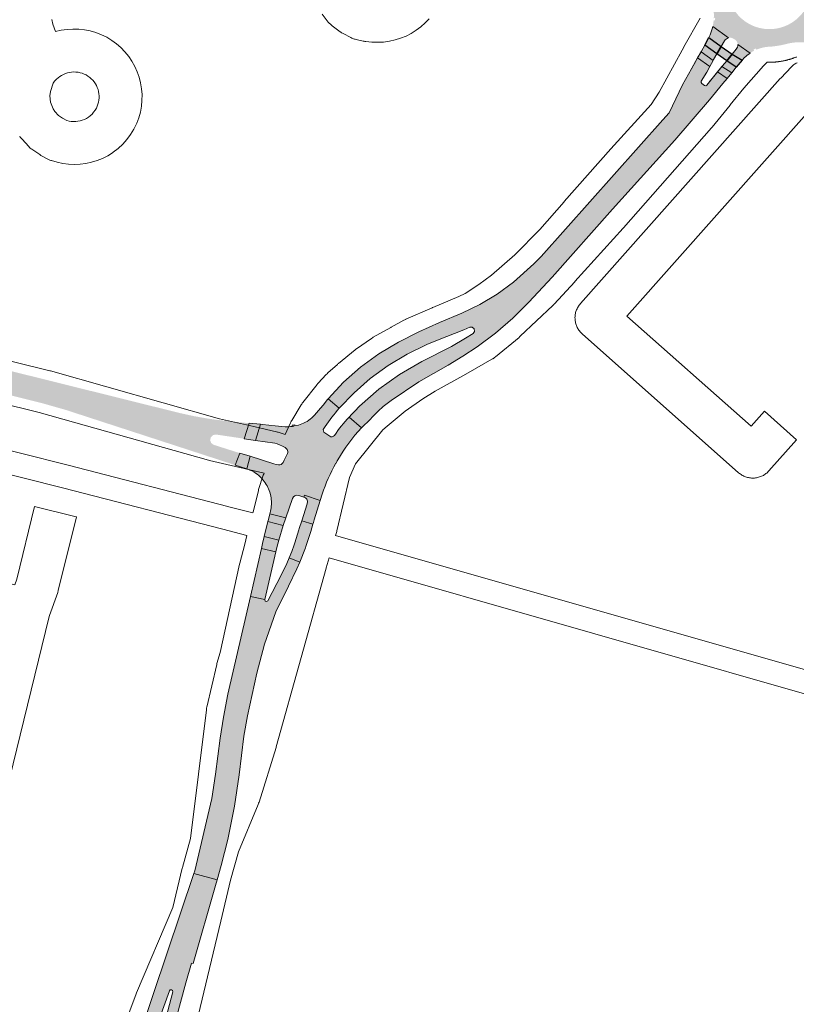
# Paper-space layout 'Layout1' of a CAD drawing. Header units: metres. Extents: x 123097 to 144122, y 392739 to 407589.
# Tile 71 of 256: x 128566 to 128801, y 399423 to 399722. Entities that reach past the tile are written whole.
import ezdxf

# ---------------------------------------------------------------- set-up
doc = ezdxf.new("R2010")
doc.units = ezdxf.units.M
doc.header["$MEASUREMENT"] = 0
for name, color, linetype, lineweight in [('gs-knt-aanvullende hoofdweg', 7, 'Continuous', 0), ('gs-knt-fietspaden', 7, 'Continuous', 0), ('gs-knt-wegen algemeen', 7, 'Continuous', 0), ('ir-ARC-asfalt-hoofdwegen-te inspecteren', 5, 'Continuous', 0), ('ir-ARC-fietspaden naastliggend- te inspecteren', 1, 'Continuous', 0)]:
    doc.layers.add(name, color=color, linetype=linetype, lineweight=lineweight)

psp = doc.layouts.get("Layout1")

# ---------------------------------------------------------------- hatches: boundary and pattern name
at = {"layer": 'ir-ARC-asfalt-hoofdwegen-te inspecteren', "linetype": 'Continuous', "lineweight": 13}
h = psp.add_hatch(color=5, dxfattribs=at)
h.paths.add_polyline_path([(128801.224, 399749.363, 0.0079109), (128801.581, 399749.441), (128806.089, 399746.32, 0.1599059), (128806.431, 399745.108), (128807.028, 399744.472, 0.1723309), (128808.268, 399743.934), (128811.512, 399737.53, 0.0146313), (128811.282, 399736.756), (128810.895, 399736.853), (128810.711, 399736.126), (128811.099, 399736.028), (128811.181, 399736.352, 0.1662018), (128812.07, 399727.466), (128811.71, 399727.297), (128812.03, 399726.618), (128812.392, 399726.789), (128812.259, 399727.071, 0.0075113), (128812.449, 399726.702), (128810.346, 399722.477, 0.2075834), (128808.97, 399721.799), (128808.459, 399721.125, 0.2072508), (128808.298, 399719.489), (128804.386, 399714.891, 0.0041824), (128804.133, 399714.929), (128804.134, 399714.938), (128803.773, 399714.977, 0.1008116), (128797.686, 399714.475, -0.0402558), (128793.072, 399713.739, 0.0977661), (128788.831, 399712.796), (128788.905, 399712.829), (128788.739, 399713.193), (128788.056, 399712.883), (128788.221, 399712.519), (128788.585, 399712.684, 0.0390086), (128787.065, 399711.822), (128783.285, 399714.384, 0.1994304), (128782.604, 399715.781), (128781.977, 399716.176, 0.2013682), (128780.473, 399716.409), (128775.679, 399719.828, 0.0306844), (128775.978, 399721.76), (128776.369, 399721.722), (128776.441, 399722.469), (128776.043, 399722.507), (128776.009, 399722.155, 0.0957387), (128775.262, 399728.159, -0.1023574), (128775.053, 399734.306), (128775.335, 399735.841, 0.0630673), (128775.711, 399738.779), (128776.11, 399738.784), (128776.1, 399739.534), (128775.7, 399739.529), (128775.705, 399739.159, 0.0504398), (128775.393, 399741.511), (128778.906, 399744.303, 0.3222554), (128780.02, 399744.384), (128781.529, 399745.693, 0.309103), (128781.881, 399746.722), (128786.616, 399751.053, 0.0120867), (128787.304, 399750.77), (128787.163, 399750.401), (128787.863, 399750.132), (128788.006, 399750.506), (128787.67, 399750.635, 0.0744411), (128792.144, 399749.763, -0.0724719), (128797.561, 399749.222, 0.0711401), (128800.83, 399749.292), (128800.901, 399748.899), (128801.639, 399749.032), (128801.568, 399749.425)])
h.paths.add_polyline_path([(128785.503, 399721.416, 0.6486007), (128805.533, 399733.235, 0.1651187), (128802.041, 399740.644, 0.6854832), (128780.149, 399731.417), (128780.225, 399730.358, 0.2131018)], flags=16)
h.paths.add_polyline_path([(128806.817, 399723.055), (128806.26, 399723.106), (128805.967, 399723.582), (128806.524, 399723.531)], flags=16)
at = {"layer": 'ir-ARC-asfalt-hoofdwegen-te inspecteren', "linetype": 'Continuous', "lineweight": 13, "extrusion": (0, 0, -1)}
for points in [[(-128775.679, 399719.828), (-128780.473, 399716.409, -0.2038936), (-128779.242, 399715.482), (-128778.245, 399713.792), (-128774.538, 399716.502), (-128774.917, 399717.335, -0.0408947)], [(-128785.371, 399710.417), (-128784.646, 399709.64), (-128781.576, 399711.458), (-128782.82, 399712.965, -0.1910201), (-128783.285, 399714.384), (-128787.065, 399711.822, -0.0494523)]]:
    psp.add_hatch(color=5, dxfattribs=at).paths.add_polyline_path(points)
at = {"layer": 'ir-ARC-asfalt-hoofdwegen-te inspecteren', "linetype": 'Continuous', "lineweight": 13}
for points in [[(128768.871, 399706.371), (128771, 399710.18), (128772.261, 399712.421), (128773.266, 399714.159), (128776.952, 399711.553), (128775.975, 399709.812), (128775.832, 399709.564), (128772.201, 399712.222), (128771.125, 399710.314), (128770.169, 399708.614), (128768.892, 399706.359)], [(128645.47, 399568.59), (128646.272, 399570.859), (128641.444, 399572.137), (128641.04, 399570.377), (128640.882, 399569.758)], [(128639.726, 399565.216), (128644.135, 399564.145), (128645.47, 399568.59), (128640.882, 399569.758), (128639.744, 399565.287)], [(128643.299, 399560.611), (128643.602, 399561.902), (128644.135, 399564.145), (128639.726, 399565.216), (128639.244, 399563.158), (128639.064, 399562.145), (128638.947, 399561.638)], [(128650.549, 399557.464), (128647.316, 399558.781), (128646.59, 399557.097), (128644.836, 399553.496), (128640.858, 399545.758), (128640.473, 399545.517), (128640.053, 399545.689), (128639.947, 399546.13), (128635.595, 399547.109), (128628.75, 399517.44), (128627.39, 399510.5), (128626.34, 399504.15), (128624.98, 399493.18), (128623.85, 399485.81), (128618.71, 399463.93), (128618.428, 399463.089), (128625.505, 399461.144), (128626.726, 399465.485), (128628.694, 399473.421), (128630.766, 399483.488), (128632.138, 399492.969), (128633.607, 399504.729), (128634.623, 399510.906), (128637.453, 399523.844), (128639.786, 399532.58), (128643.301, 399542.415), (128647.058, 399550.175), (128649.676, 399555.399)]]:
    psp.add_hatch(color=5, dxfattribs=at).paths.add_polyline_path(points, flags=0)
at = {"layer": 'ir-ARC-asfalt-hoofdwegen-te inspecteren', "linetype": 'Continuous', "lineweight": 13, "extrusion": (0, 0, -1)}
for points in [[(-128760.612, 399691.545), (-128723.666, 399650.137), (-128722.594, 399648.99), (-128721.503, 399647.871), (-128715.26, 399642.335), (-128710.335, 399638.739), (-128705.106, 399635.602), (-128699.614, 399632.951), (-128692.882, 399630.082), (-128686.56, 399627.297), (-128680.415, 399624.141), (-128674.468, 399620.625), (-128668.908, 399616.604), (-128663.773, 399612.051), (-128659.115, 399607.013), (-128662.471, 399604.113), (-128666.972, 399608.853), (-128671.9, 399613.147), (-128677.312, 399617.07), (-128683.047, 399620.504), (-128689.061, 399623.421), (-128692.799, 399624.936), (-128697.432, 399626.762), (-128700.205, 399627.929), (-128702.046, 399628.737), (-128702.798, 399628.761), (-128703.388, 399628.205), (-128703.507, 399627.443), (-128703.049, 399626.822), (-128700.74, 399625.42), (-128696.47, 399622.84), (-128687.491, 399618.306), (-128680.773, 399614.412), (-128674.472, 399609.875), (-128668.649, 399604.739), (-128667.165, 399603.233), (-128666.328, 399602.343), (-128665.51, 399601.444), (-128669.259, 399598.205), (-128671.948, 399600.839), (-128672.473, 399601.443), (-128674.23, 399603.251), (-128675.76, 399604.66), (-128678.177, 399606.5), (-128686.636, 399612.177), (-128695.481, 399617.23), (-128699.951, 399619.883), (-128704.286, 399622.753), (-128709.849, 399626.866), (-128715.082, 399631.393), (-128719.954, 399636.305), (-128727.024, 399643.869), (-128745.319, 399664.472), (-128764.194, 399685.376), (-128774.736, 399697.657), (-128778.749, 399702.534), (-128780.055, 399704.106), (-128777.171, 399706.091), (-128775.923, 399704.6), (-128773.918, 399702.114), (-128773.581, 399701.913), (-128773.195, 399701.981), (-128772.378, 399702.563), (-128772.162, 399702.876), (-128772.232, 399703.25), (-128773.859, 399706.05), (-128774.806, 399707.755), (-128771.125, 399710.314), (-128770.169, 399708.614), (-128766.504, 399702.143), (-128762.49, 399693.65)], [(-128774.528, 399702.931), (-128776.433, 399705.24), (-128778.672, 399707.958), (-128779.934, 399709.483), (-128782.825, 399707.49), (-128781.466, 399705.797), (-128781.449, 399705.777), (-128778.501, 399707.728), (-128777.171, 399706.091), (-128775.923, 399704.6), (-128774.558, 399702.907)], [(-128647.316, 399558.781), (-128648.061, 399560.707), (-128648.843, 399562.693), (-128649.031, 399563.303), (-128650.256, 399567.265), (-128650.381, 399567.669), (-128651.118, 399570.008), (-128654.474, 399568.976), (-128653.82, 399566.807), (-128653.63, 399566.204), (-128652.392, 399562.264), (-128652.256, 399561.831), (-128650.549, 399557.464)], [(-128606.692, 399384.51), (-128606.254, 399384.603), (-128608.45, 399397.114), (-128610.516, 399408.163), (-128613.011, 399419.123), (-128615.933, 399429.977), (-128617.687, 399435.921), (-128618.159, 399435.804), (-128625.02, 399459.422), (-128625.505, 399461.144), (-128618.428, 399463.089), (-128602.187, 399414.671), (-128596.769, 399401.269), (-128592.026, 399387.613), (-128598.256, 399384.596), (-128599.037, 399386.985), (-128600.72, 399392.13), (-128604.45, 399402.5), (-128605.5, 399406.37), (-128606.1, 399409.41), (-128607.12, 399416.3), (-128607.51, 399417.84), (-128607.575, 399418.019), (-128611.018, 399427.481), (-128611.264, 399427.772), (-128611.643, 399427.812), (-128611.944, 399427.578), (-128611.999, 399427.201), (-128609.524, 399417.591), (-128607.137, 399406.815), (-128605.14, 399395.96), (-128603.39, 399386.204), (-128602.947, 399383.733), (-128606.407, 399383.122)]]:
    psp.add_hatch(color=5, dxfattribs=at).paths.add_polyline_path(points, flags=0)
at = {"layer": 'ir-ARC-asfalt-hoofdwegen-te inspecteren', "linetype": 'Continuous', "lineweight": 13}
h = psp.add_hatch(color=5, dxfattribs=at)
h.paths.add_polyline_path([(128630.983, 399586.86), (128630.063, 399587.178), (128621.18, 399590.075), (128621.03, 399590.124), (128579.44, 399603.67), (128572.28, 399605.7), (128523.59, 399617.81), (128515.94, 399619.44), (128501.631, 399621.928), (128497.943, 399622.631), (128486.29, 399625.32), (128486.115, 399625.363), (128481.65, 399626.47), (128480.209, 399626.827), (128478.263, 399627.31), (128476.751, 399627.685), (128468.3, 399629.78), (128463.249, 399631.094), (128462.38, 399631.32), (128456.53, 399633.1), (128449.82, 399635.39), (128441.02, 399638.09), (128432.11, 399640.41), (128393.627, 399649.915), (128393.748, 399650.37), (128358.29, 399659.123), (128350.078, 399660.839), (128341.755, 399661.897), (128336.122, 399662.284), (128336.106, 399661.807), (128334.87, 399661.902), (128335.99, 399666.81), (128339.97, 399666.33), (128340.399, 399666.503), (128340.514, 399666.952), (128340.22, 399667.31), (128341.086, 399671.738), (128341.186, 399671.977), (128346.091, 399669.849), (128351.112, 399668.011), (128350.971, 399667.556), (128356.12, 399666.049), (128413.148, 399651.988), (128413.26, 399652.362), (128433.59, 399647.34), (128442.363, 399645.26), (128451.237, 399643.661), (128451.95, 399643.56), (128460.963, 399642.04), (128469.908, 399640.161), (128473.067, 399639.43), (128481.569, 399637.377), (128490, 399635.193), (128491.082, 399634.902), (128492.703, 399634.461), (128499.462, 399632.565), (128506.196, 399630.581), (128517.05, 399627.08), (128525.32, 399624.77), (128614.18, 399602.67), (128618.463, 399601.732), (128622.829, 399600.968), (128625.535, 399600.591), (128633.265, 399599.771), (128634.794, 399599.651), (128635.171, 399599.613), (128633.663, 399594.892), (128625.088, 399596.172), (128624.198, 399595.987), (128623.55, 399595.351), (128623.349, 399594.465), (128623.659, 399593.611), (128624.382, 399593.061), (128632.31, 399590.536)])
h.paths.add_polyline_path([(128474.031, 399632.679), (128469.974, 399633.716), (128469.487, 399634.23), (128469.461, 399634.937), (128469.909, 399635.486), (128470.607, 399635.602), (128474.531, 399634.627), (128475.154, 399634.167), (128475.265, 399633.4), (128474.799, 399632.782)], flags=16)
h.paths.add_polyline_path([(128489.661, 399628.764), (128488.689, 399629.015), (128486.775, 399629.503), (128485.817, 399629.727), (128485.192, 399630.187), (128485.082, 399630.956), (128485.553, 399631.573), (128486.323, 399631.67), (128487.269, 399631.407), (128489.153, 399630.958), (128490.125, 399630.721), (128490.753, 399630.271), (128490.877, 399629.509), (128490.424, 399628.884)], flags=16)
for points in [[(128641.43, 399578.698, 0.0974924), (128639.441, 399582.307, 0.1259571), (128635.403, 399585.381), (128634.444, 399585.747), (128635.476, 399589.554), (128642.655, 399587.288), (128643.325, 399587.1), (128644.107, 399586.984, 0.3069571), (128645.474, 399587.661), (128645.834, 399588.356), (128646.679, 399590.172, 0.420317), (128646.058, 399592.219), (128645.32, 399592.598), (128644.394, 399593.01), (128643.666, 399593.301), (128642.918, 399593.51), (128637.057, 399594.367), (128638.601, 399599.264), (128639.175, 399599.206), (128643.069, 399598.829), (128646.089, 399598.537, 0.0467707), (128648.307, 399598.631), (128648.308, 399598.625), (128648.678, 399598.688, -0.0078837), (128648.307, 399598.631), (128648.242, 399599.02), (128648.981, 399599.145), (128649.047, 399598.756, 0.0461182), (128651.144, 399599.385, 0.1252786), (128654.958, 399602.051), (128656.77, 399604.141), (128657.588, 399605.106), (128658.881, 399606.732), (128659.115, 399607.013), (128662.471, 399604.113, 0.0253398), (128658.167, 399598.59), (128657.799, 399598.038, 0.4184305), (128658.113, 399596.66), (128659.609, 399595.649, 0.4294571), (128660.997, 399595.894, -0.0374452), (128665.51, 399601.444), (128669.257, 399598.207, 0.0608982), (128662.095, 399588.521), (128661.897, 399588.177), (128661.896, 399588.177), (128661.522, 399587.527), (128661.522, 399587.527), (128661.488, 399587.467, 0.0460169), (128657.292, 399578.08), (128656.694, 399576.148), (128651.901, 399577.765), (128651.711, 399577.204), (128650.215, 399577.69, 0.41093), (128648.321, 399576.723), (128646.258, 399570.863), (128641.444, 399572.137), (128641.622, 399572.911), (128641.823, 399573.899, 0.0965514), (128641.633, 399577.976), (128641.64, 399577.978), (128641.436, 399578.7)], [(128652.78, 399575.364, 0.4383865), (128651.711, 399577.204), (128651.901, 399577.765), (128656.694, 399576.148), (128654.87, 399570.255), (128654.869, 399570.255), (128654.647, 399569.539), (128654.648, 399569.538), (128654.474, 399568.976), (128651.118, 399570.008), (128652.722, 399575.194)]]:
    psp.add_hatch(color=5, dxfattribs=at).paths.add_polyline_path(points)

# ---------------------------------------------------------------- linework, layer by layer
at = {"layer": 'gs-knt-aanvullende hoofdweg', "color": 7, "linetype": 'Continuous', "flags": 128}
for points in [[(128646.093, 399596.184), (128647.681, 399599.663), (128647.807, 399599.927), (128647.852, 399600.012), (128647.874, 399600.056), (128647.899, 399600.1), (128647.944, 399600.185), (128648.091, 399600.438), (128650.944, 399605.144), (128651.112, 399605.409), (128651.291, 399605.666), (128651.48, 399605.915), (128655.759, 399611.315), (128655.932, 399611.526), (128656.113, 399611.73), (128658.523, 399614.355), (128658.772, 399614.614), (128659.034, 399614.861), (128661.906, 399617.443), (128662.06, 399617.578), (128662.218, 399617.708), (128667.345, 399621.835), (128667.546, 399621.992), (128667.753, 399622.142), (128672.225, 399625.266), (128672.513, 399625.457), (128672.809, 399625.635), (128678.092, 399628.643), (128678.23, 399628.72), (128682.096, 399630.815), (128682.366, 399630.954), (128682.372, 399630.957), (128682.643, 399631.083), (128682.653, 399631.088), (128690.61, 399634.598), (128690.624, 399634.604), (128690.773, 399634.667), (128690.868, 399634.707), (128698.693, 399637.96), (128700.624, 399638.909), (128704.817, 399641.671), (128708.631, 399644.518), (128715.739, 399650.681), (128723.333, 399658.279), (128730.631, 399666.747), (128730.698, 399666.824), (128744.808, 399682.754), (128744.854, 399682.805), (128756.994, 399696.259), (128759.446, 399700.002), (128759.447, 399700.004), (128766.382, 399712.647), (128766.427, 399712.728), (128766.923, 399713.607), (128766.966, 399713.682), (128771.869, 399722.365)], [(128801.105, 399710.625), (128800.98, 399710.576), (128800.926, 399710.555), (128800.879, 399710.537), (128800.861, 399710.53), (128800.699, 399710.468), (128800.584, 399710.424), (128800.403, 399710.358), (128800.321, 399710.329), (128800.139, 399710.265), (128800.023, 399710.225), (128799.84, 399710.164), (128799.769, 399710.141), (128799.586, 399710.082), (128799.504, 399710.056), (128799.32, 399709.999), (128799.238, 399709.974), (128799.053, 399709.919), (128798.945, 399709.888), (128798.76, 399709.836), (128798.678, 399709.813), (128798.492, 399709.763), (128798.409, 399709.742), (128798.222, 399709.694), (128798.112, 399709.666), (128797.925, 399709.621), (128797.842, 399709.602), (128797.654, 399709.559), (128797.535, 399709.533), (128797.346, 399709.493), (128797.279, 399709.479), (128797.091, 399709.441), (128797.001, 399709.423), (128796.811, 399709.387), (128796.743, 399709.375), (128796.554, 399709.341), (128796.427, 399709.319), (128796.236, 399709.288), (128796.128, 399709.271), (128795.938, 399709.243), (128795.856, 399709.232), (128795.665, 399709.206), (128795.588, 399709.196), (128795.397, 399709.172), (128795.316, 399709.162), (128795.124, 399709.14), (128795.009, 399709.128), (128794.817, 399709.109), (128794.704, 399709.098), (128794.513, 399709.082), (128794.429, 399709.076), (128794.236, 399709.062), (128794.183, 399709.058), (128794.161, 399709.057), (128793.969, 399709.045), (128793.853, 399709.038), (128793.661, 399709.029), (128793.581, 399709.026), (128793.388, 399709.019), (128793.31, 399709.017), (128793.117, 399709.012), (128793.001, 399709.009), (128792.809, 399709.007), (128792.731, 399709.007), (128792.538, 399709.007), (128792.421, 399709.008), (128792.228, 399709.011), (128792.154, 399709.012), (128791.036, 399707.952), (128785.117, 399701.158), (128785.11, 399701.149), (128781.026, 399696.085), (128781, 399696.053), (128775.537, 399689.356), (128775.525, 399689.342), (128775.337, 399689.121), (128775.323, 399689.104), (128748.627, 399658.85), (128748.62, 399658.842), (128748.565, 399658.781), (128748.55, 399658.764), (128733.916, 399642.542), (128733.865, 399642.487), (128727.617, 399635.7), (128727.581, 399635.661), (128727.557, 399635.636), (128727.421, 399635.491), (128727.216, 399635.291), (128717.346, 399625.956), (128717.163, 399625.789), (128716.974, 399625.627), (128709.842, 399619.725), (128709.581, 399619.519), (128709.534, 399619.485), (128709.503, 399619.462), (128709.44, 399619.416), (128709.31, 399619.324), (128709.21, 399619.257), (128709.151, 399619.217), (128709.104, 399619.188), (128709.032, 399619.141), (128708.785, 399618.994), (128708.746, 399618.971), (128700.897, 399614.478), (128700.824, 399614.436), (128691.567, 399609.274), (128691.55, 399609.264), (128687.828, 399606.978), (128682.489, 399603.196), (128676.991, 399598.724), (128675.734, 399597.567), (128667.38, 399587.325), (128665.583, 399583.131), (128661.751, 399566.946), (128661.701, 399566.747), (128661.373, 399565.513)], [(128636.272, 399572.374), (128636.484, 399573.067), (128637.958, 399579.184), (128638.037, 399579.485), (128638.129, 399579.783), (128639.359, 399583.503), (128639.471, 399583.818), (128639.597, 399584.129), (128639.737, 399584.433), (128639.761, 399584.48)], [(128583.813, 399377.638), (128590.736, 399399.316), (128590.853, 399399.654), (128600.89, 399426.576), (128601.023, 399426.908), (128612.079, 399452.729), (128614.918, 399464.649), (128614.995, 399464.943), (128617.444, 399473.647), (128622.199, 399512.727), (128622.236, 399512.993), (128622.252, 399513.081), (128622.259, 399513.125), (128622.283, 399513.257), (128622.339, 399513.519), (128625.341, 399526.446), (128625.411, 399526.726), (128626.338, 399530.119), (128632.259, 399556.878), (128632.325, 399557.15), (128633.826, 399562.905), (128633.829, 399562.917), (128634.438, 399565.598)], [(128659.4, 399558.777), (128658.491, 399555.713), (128658.486, 399555.694), (128643.373, 399501.516), (128643.313, 399501.312), (128638.167, 399484.697), (128638.053, 399484.357), (128637.922, 399484.024), (128631.935, 399469.694), (128629.494, 399461.021), (128626.542, 399448.624), (128616.9, 399408.149), (128613.375, 399389.144), (128611.173, 399377.271), (128611.113, 399376.979), (128609.881, 399371.548)]]:
    psp.add_lwpolyline(points, dxfattribs=at)
at = {"layer": 'gs-knt-fietspaden', "color": 7, "linetype": 'Continuous', "flags": 128}
for points in [[(128634.438, 399565.598), (128627.228, 399567.463), (128578.557, 399580.05), (128473.924, 399606.407), (128324.525, 399644.036)], [(128479.039, 399612.358), (128580.282, 399586.855), (128580.304, 399586.849), (128628.751, 399574.32), (128628.985, 399574.259), (128636.272, 399572.374)], [(128661.373, 399565.513), (128821.46, 399519.782)], [(128978.085, 399459.771), (128973.391, 399464.015), (128967.878, 399468.051), (128961.964, 399471.443), (128955.682, 399474.173), (128951.093, 399475.671), (128831.068, 399509.746), (128826.872, 399510.937), (128825.801, 399511.241), (128825.796, 399511.243), (128825.458, 399511.339), (128820.532, 399512.747), (128659.4, 399558.777)]]:
    psp.add_lwpolyline(points, dxfattribs=at)
at = {"layer": 'gs-knt-wegen algemeen', "color": 7, "linetype": 'Continuous', "flags": 128}
for points in [[(128575.398, 399721.984), (128575.674, 399720.593), (128576.482, 399718.299), (128578.203, 399718.713), (128579.962, 399718.979), (128581.738, 399719.092), (128583.516, 399719.05), (128585.285, 399718.856), (128587.03, 399718.509), (128588.738, 399718.012), (128590.398, 399717.37), (128591.995, 399716.587), (128593.519, 399715.669), (128594.958, 399714.622), (128596.301, 399713.455), (128597.538, 399712.176), (128598.66, 399710.795), (128599.658, 399709.322), (128600.525, 399707.769), (128601.255, 399706.146), (128601.842, 399704.467), (128602.281, 399702.742), (128602.57, 399700.987), (128602.706, 399699.213), (128602.688, 399697.434), (128602.517, 399695.663), (128602.193, 399693.913), (128601.719, 399692.198), (128601.098, 399690.531), (128600.336, 399688.923), (128600.252, 399688.768), (128599.252, 399687.159), (128598.118, 399685.64), (128596.858, 399684.224), (128595.482, 399682.921), (128594, 399681.74), (128593.793, 399681.596), (128592.292, 399680.677), (128590.718, 399679.887), (128589.083, 399679.233), (128587.4, 399678.718), (128585.679, 399678.346), (128583.933, 399678.121), (128582.174, 399678.042), (128580.414, 399678.112), (128578.667, 399678.33), (128576.944, 399678.693), (128575.258, 399679.2), (128575.028, 399679.285), (128574.801, 399679.378), (128574.577, 399679.48), (128574.358, 399679.591), (128572.261, 399680.696), (128572.062, 399680.805), (128571.866, 399680.922), (128571.675, 399681.045), (128569.552, 399682.466), (128569.305, 399682.64), (128569.065, 399682.825), (128568.835, 399683.022), (128568.614, 399683.228), (128568.404, 399683.445), (128566.336, 399685.67), (128566.141, 399685.891), (128565.955, 399686.12), (128565.78, 399686.357), (128565.616, 399686.602)], [(128689.712, 399722.237), (128688.503, 399720.955), (128687.19, 399719.78), (128685.782, 399718.72), (128684.289, 399717.785), (128682.721, 399716.979), (128681.091, 399716.31), (128679.41, 399715.782), (128677.691, 399715.398), (128675.944, 399715.162), (128675.67, 399715.143), (128675.395, 399715.135), (128673.022, 399715.118), (128672.804, 399715.12), (128672.587, 399715.13), (128672.371, 399715.146), (128670.537, 399715.317), (128670.268, 399715.348), (128670.001, 399715.39), (128669.736, 399715.442), (128667.623, 399715.909), (128667.347, 399715.977), (128667.073, 399716.056), (128666.804, 399716.148), (128666.539, 399716.251), (128666.278, 399716.365), (128666.023, 399716.491), (128663.661, 399717.72), (128663.431, 399717.846), (128663.206, 399717.981), (128662.986, 399718.125), (128662.773, 399718.277), (128660.334, 399720.098), (128660.12, 399720.264), (128659.913, 399720.44), (128659.714, 399720.623), (128659.522, 399720.815), (128659.339, 399721.015), (128659.164, 399721.222), (128657.266, 399723.571)], [(128581.259, 399691.109), (128581.932, 399691.065), (128582.61, 399691.077), (128583.285, 399691.148), (128583.951, 399691.276), (128584.603, 399691.461), (128585.238, 399691.7), (128585.849, 399691.994), (128586.433, 399692.338), (128587.005, 399692.804), (128587.537, 399693.315), (128588.027, 399693.868), (128588.47, 399694.458), (128588.864, 399695.081), (128589.135, 399695.67), (128589.355, 399696.28), (128589.521, 399696.907), (128589.633, 399697.546), (128589.69, 399698.192), (128589.691, 399698.841), (128589.636, 399699.487), (128589.527, 399700.126), (128589.362, 399700.754), (128589.145, 399701.365), (128588.875, 399701.955), (128588.556, 399702.52), (128588.19, 399703.055), (128587.779, 399703.557), (128587.327, 399704.021), (128586.836, 399704.446), (128586.311, 399704.826), (128585.755, 399705.16), (128585.172, 399705.445), (128584.567, 399705.679), (128583.944, 399705.86), (128583.308, 399705.987), (128582.663, 399706.058), (128582.015, 399706.075), (128581.368, 399706.035), (128580.726, 399705.94), (128580.095, 399705.79), (128579.479, 399705.587), (128578.883, 399705.331), (128578.311, 399705.026), (128577.767, 399704.672), (128576.729, 399703.911), (128576.131, 399703.294), (128575.761, 399702.665), (128574.908, 399700.194), (128574.757, 399698.854), (128574.955, 399696.95), (128575.783, 399694.875), (128576.278, 399694.098), (128577.425, 399692.863), (128578.633, 399692.055), (128579.927, 399691.373), (128580.585, 399691.213), (128581.252, 399691.11), (128581.255, 399691.11), (128581.259, 399691.109)], [(128801.104, 399594.589), (128792.725, 399585.144), (128792.514, 399584.917), (128792.292, 399584.7), (128792.06, 399584.495), (128791.819, 399584.3), (128791.569, 399584.117), (128791.31, 399583.947), (128791.044, 399583.789), (128790.77, 399583.643), (128790.49, 399583.511), (128790.204, 399583.392), (128789.912, 399583.288), (128789.616, 399583.197), (128789.316, 399583.12), (128789.012, 399583.058), (128788.706, 399583.01), (128788.398, 399582.977), (128788.089, 399582.958), (128787.779, 399582.954), (128787.469, 399582.965), (128787.161, 399582.991), (128786.853, 399583.032), (128786.548, 399583.087), (128786.246, 399583.156), (128785.948, 399583.24), (128785.654, 399583.337), (128785.365, 399583.449), (128785.082, 399583.574), (128784.805, 399583.713), (128784.534, 399583.865), (128784.272, 399584.029), (128784.017, 399584.206), (128783.771, 399584.394), (128783.535, 399584.594), (128736.133, 399626.647), (128735.906, 399626.858), (128735.689, 399627.08), (128735.483, 399627.312), (128735.289, 399627.553), (128735.106, 399627.803), (128734.936, 399628.062), (128734.777, 399628.328), (128734.632, 399628.602), (128734.5, 399628.883), (128734.381, 399629.169), (128734.276, 399629.461), (128734.185, 399629.757), (128734.109, 399630.057), (128734.047, 399630.361), (128733.999, 399630.667), (128733.966, 399630.975), (128733.947, 399631.284), (128733.944, 399631.594), (128733.955, 399631.904), (128733.98, 399632.213), (128734.021, 399632.52), (128734.076, 399632.825), (128734.145, 399633.127), (128734.229, 399633.426), (128734.327, 399633.72), (128734.439, 399634.009), (128734.564, 399634.292), (128734.703, 399634.569), (128734.855, 399634.839), (128735.019, 399635.102), (128735.196, 399635.357), (128735.385, 399635.603), (128735.585, 399635.839), (128796.142, 399704.049), (128796.301, 399704.222), (128799.536, 399707.611), (128799.752, 399707.827), (128799.979, 399708.033), (128800.214, 399708.228), (128800.459, 399708.412), (128800.712, 399708.584), (128800.973, 399708.744), (128801.241, 399708.891)], [(128488.153, 399636.879), (128574.707, 399615.5), (128574.914, 399615.445), (128626.223, 399600.966), (128635.285, 399598.875), (128636.951, 399598.491), (128643.476, 399596.985), (128643.72, 399596.924), (128643.961, 399596.853), (128646.093, 399596.184)], [(128639.761, 399584.48), (128634.023, 399585.804), (128632.358, 399586.188), (128623.142, 399588.315), (128622.838, 399588.393), (128571.481, 399602.886), (128482.194, 399624.94)], [(128574.558, 399540.991), (128537.315, 399388.803)], [(128574.634, 399541.307), (128574.559, 399540.999), (128574.559, 399540.994), (128574.558, 399540.991)], [(128574.637, 399541.316), (128574.637, 399541.313), (128574.636, 399541.309), (128574.634, 399541.307)], [(128574.637, 399541.316), (128574.637, 399541.313), (128574.636, 399541.309), (128574.634, 399541.307)]]:
    psp.add_lwpolyline(points, dxfattribs=at)
for points in [[(128805.8, 399695.317), (128749.645, 399632.065), (128787.305, 399598.654), (128791.365, 399603.23, -0.3702044), (128791.378, 399603.231), (128801.104, 399594.602, -0.3698478)], [(128513.66, 399562.906), (128564.141, 399550.579), (128564.759, 399552.325), (128570.145, 399574.33, -0.3847726), (128570.156, 399574.337), (128582.785, 399571.246, -0.3681945), (128582.792, 399571.235), (128577.328, 399548.912), (128577.273, 399548.702), (128577.211, 399548.493), (128577.142, 399548.287), (128574.637, 399541.316)]]:
    psp.add_lwpolyline(points, format="xyb", dxfattribs=at)
at = {"layer": 'ir-ARC-asfalt-hoofdwegen-te inspecteren', "color": 5, "linetype": 'Continuous', "lineweight": 13}
for points in [[(128775.679, 399719.828), (128780.473, 399716.409, 0.2038936), (128779.242, 399715.482), (128778.245, 399713.792), (128774.538, 399716.502), (128774.917, 399717.335, 0.0408947)], [(128785.371, 399710.417), (128784.646, 399709.64), (128781.576, 399711.458), (128782.82, 399712.965, 0.1910201), (128783.285, 399714.384), (128787.065, 399711.822, 0.0494523)], [(128641.43, 399578.698, 0.0974924), (128639.441, 399582.307, 0.1259571), (128635.403, 399585.381), (128634.444, 399585.747), (128635.476, 399589.554), (128642.655, 399587.288), (128643.325, 399587.1), (128644.107, 399586.984, 0.3069571), (128645.474, 399587.661), (128645.834, 399588.356), (128646.679, 399590.172, 0.420317), (128646.058, 399592.219), (128645.32, 399592.598), (128644.394, 399593.01), (128643.666, 399593.301), (128642.918, 399593.51), (128637.057, 399594.367), (128638.601, 399599.264), (128639.175, 399599.206), (128643.069, 399598.829), (128646.089, 399598.537, 0.0467707), (128648.307, 399598.631), (128648.308, 399598.625), (128648.678, 399598.688, -0.0078837), (128648.307, 399598.631), (128648.242, 399599.02), (128648.981, 399599.145), (128649.047, 399598.756, 0.0461182), (128651.144, 399599.385, 0.1252786), (128654.958, 399602.051), (128656.77, 399604.141), (128657.588, 399605.106), (128658.881, 399606.732), (128659.115, 399607.013), (128662.471, 399604.113, 0.0253398), (128658.167, 399598.59), (128657.799, 399598.038, 0.4184305), (128658.113, 399596.66), (128659.609, 399595.649, 0.4294571), (128660.997, 399595.894, -0.0374452), (128665.51, 399601.444), (128669.257, 399598.207, 0.0608982), (128662.095, 399588.521), (128661.897, 399588.177), (128661.896, 399588.177), (128661.522, 399587.527), (128661.522, 399587.527), (128661.488, 399587.467, 0.0460169), (128657.292, 399578.08), (128656.694, 399576.148), (128651.901, 399577.765), (128651.711, 399577.204), (128650.215, 399577.69, 0.41093), (128648.321, 399576.723), (128646.258, 399570.863), (128641.444, 399572.137), (128641.622, 399572.911), (128641.823, 399573.899, 0.0965514), (128641.633, 399577.976), (128641.64, 399577.978), (128641.436, 399578.7)], [(128652.78, 399575.364, 0.4383865), (128651.711, 399577.204), (128651.901, 399577.765), (128656.694, 399576.148), (128654.87, 399570.255), (128654.869, 399570.255), (128654.647, 399569.539), (128654.648, 399569.538), (128654.474, 399568.976), (128651.118, 399570.008), (128652.722, 399575.194)]]:
    psp.add_lwpolyline(points, format="xyb", close=True, dxfattribs=at)
for points in [[(128768.871, 399706.371), (128771, 399710.18), (128772.261, 399712.421), (128773.266, 399714.159), (128776.952, 399711.553), (128775.975, 399709.812), (128775.832, 399709.564), (128772.201, 399712.222), (128771.125, 399710.314), (128770.169, 399708.614), (128768.892, 399706.359)], [(128775.844, 399709.555), (128772.201, 399712.222), (128771.125, 399710.314), (128774.806, 399707.755)], [(128774.528, 399702.931), (128776.433, 399705.24), (128778.672, 399707.958), (128779.934, 399709.483), (128782.825, 399707.49), (128781.466, 399705.797), (128781.449, 399705.777), (128778.501, 399707.728), (128777.171, 399706.091), (128775.923, 399704.6), (128774.558, 399702.907)], [(128777.171, 399706.091), (128780.055, 399704.106), (128781.457, 399705.772), (128778.501, 399707.728)], [(128638.601, 399599.264), (128635.171, 399599.613), (128633.663, 399594.892), (128637.057, 399594.367)], [(128634.444, 399585.747), (128635.476, 399589.554), (128632.31, 399590.536), (128630.983, 399586.86)], [(128645.47, 399568.59), (128646.272, 399570.859), (128641.444, 399572.137), (128641.04, 399570.377), (128640.882, 399569.758)], [(128647.316, 399558.781), (128648.061, 399560.707), (128648.843, 399562.693), (128649.031, 399563.303), (128650.256, 399567.265), (128650.381, 399567.669), (128651.118, 399570.008), (128654.474, 399568.976), (128653.82, 399566.807), (128653.63, 399566.204), (128652.392, 399562.264), (128652.256, 399561.831), (128650.549, 399557.464)], [(128643.299, 399560.611), (128643.602, 399561.902), (128644.135, 399564.145), (128639.726, 399565.216), (128639.244, 399563.158), (128639.064, 399562.145), (128638.947, 399561.638)], [(128643.29, 399560.65), (128638.95, 399561.651), (128635.595, 399547.109), (128639.947, 399546.13)], [(128650.549, 399557.464), (128647.316, 399558.781), (128646.59, 399557.097), (128644.836, 399553.496), (128640.858, 399545.758), (128640.473, 399545.517), (128640.053, 399545.689), (128639.947, 399546.13), (128635.595, 399547.109), (128628.75, 399517.44), (128627.39, 399510.5), (128626.34, 399504.15), (128624.98, 399493.18), (128623.85, 399485.81), (128618.71, 399463.93), (128618.428, 399463.089), (128625.505, 399461.144), (128626.726, 399465.485), (128628.694, 399473.421), (128630.766, 399483.488), (128632.138, 399492.969), (128633.607, 399504.729), (128634.623, 399510.906), (128637.453, 399523.844), (128639.786, 399532.58), (128643.301, 399542.415), (128647.058, 399550.175), (128649.676, 399555.399)]]:
    psp.add_lwpolyline(points, close=True, dxfattribs=at)
at = {"layer": 'ir-ARC-asfalt-hoofdwegen-te inspecteren', "color": 5, "linetype": 'Continuous', "lineweight": 13, "flags": 128}
for points in [[(128760.612, 399691.545), (128723.666, 399650.137), (128722.594, 399648.99), (128721.503, 399647.871), (128715.26, 399642.335), (128710.335, 399638.739), (128705.106, 399635.602), (128699.614, 399632.951), (128692.882, 399630.082), (128686.56, 399627.297), (128680.415, 399624.141), (128674.468, 399620.625), (128668.908, 399616.604), (128663.773, 399612.051), (128659.115, 399607.013), (128662.471, 399604.113), (128666.972, 399608.853), (128671.9, 399613.147), (128677.312, 399617.07), (128683.047, 399620.504), (128689.061, 399623.421), (128692.799, 399624.936), (128697.432, 399626.762), (128700.205, 399627.929), (128702.046, 399628.737), (128702.798, 399628.761), (128703.388, 399628.205), (128703.507, 399627.443), (128703.049, 399626.822), (128700.74, 399625.42), (128696.47, 399622.84), (128687.491, 399618.306), (128680.773, 399614.412), (128674.472, 399609.875), (128668.649, 399604.739), (128667.165, 399603.233), (128666.328, 399602.343), (128665.51, 399601.444), (128669.259, 399598.205), (128671.948, 399600.839), (128672.473, 399601.443), (128674.23, 399603.251), (128675.76, 399604.66), (128678.177, 399606.5), (128686.636, 399612.177), (128695.481, 399617.23), (128699.951, 399619.883), (128704.286, 399622.753), (128709.849, 399626.866), (128715.082, 399631.393), (128719.954, 399636.305), (128727.024, 399643.869), (128745.319, 399664.472), (128764.194, 399685.376), (128774.736, 399697.657), (128778.749, 399702.534), (128780.055, 399704.106), (128777.171, 399706.091), (128775.923, 399704.6), (128773.918, 399702.114), (128773.581, 399701.913), (128773.195, 399701.981), (128772.378, 399702.563), (128772.162, 399702.876), (128772.232, 399703.25), (128773.859, 399706.05), (128774.806, 399707.755), (128771.125, 399710.314), (128770.169, 399708.614), (128766.504, 399702.143), (128762.49, 399693.65)], [(128639.726, 399565.216), (128644.135, 399564.145), (128645.47, 399568.59), (128640.882, 399569.758), (128639.744, 399565.287)]]:
    psp.add_lwpolyline(points, close=True, dxfattribs=at)
for points in [[(128613.011, 399419.123), (128615.933, 399429.977), (128617.687, 399435.921), (128618.159, 399435.804), (128625.02, 399459.422), (128625.505, 399461.144), (128618.428, 399463.089), (128602.187, 399414.671)], [(128607.575, 399418.019), (128611.018, 399427.481), (128611.264, 399427.772), (128611.643, 399427.812), (128611.944, 399427.578), (128611.999, 399427.201), (128609.524, 399417.591)]]:
    psp.add_lwpolyline(points, dxfattribs=at)
at = {"layer": 'ir-ARC-asfalt-hoofdwegen-te inspecteren', "color": 5, "linetype": 'Continuous', "lineweight": 13}
for points in [[(128775.844, 399709.555), (128772.201, 399712.222), (128774.806, 399707.755), (128771.125, 399710.314)], [(128634.444, 399585.747), (128635.476, 399589.554), (128630.983, 399586.86), (128632.31, 399590.536)], [(128643.29, 399560.65), (128638.95, 399561.651), (128639.947, 399546.13), (128635.595, 399547.109)]]:
    psp.add_solid(points, dxfattribs=at)
at = {"layer": 'ir-ARC-asfalt-hoofdwegen-te inspecteren', "color": 5, "linetype": 'Continuous', "lineweight": 13, "extrusion": (0, 0, -1)}
for points in [[(-128777.171, 399706.091), (-128780.055, 399704.106), (-128778.501, 399707.728), (-128781.457, 399705.772)], [(-128638.601, 399599.264), (-128635.171, 399599.613), (-128637.057, 399594.367), (-128633.663, 399594.892)]]:
    psp.add_solid(points, dxfattribs=at)
at = {"layer": 'ir-ARC-fietspaden naastliggend- te inspecteren', "color": 1, "linetype": 'Continuous', "lineweight": 30}
for points in [[(128776.952, 399711.553), (128773.266, 399714.159), (128774.538, 399716.502), (128778.245, 399713.792)], [(128781.576, 399711.458), (128779.934, 399709.483), (128776.952, 399711.553), (128778.245, 399713.792)], [(128782.825, 399707.49), (128779.934, 399709.483), (128781.576, 399711.458), (128784.646, 399709.64)]]:
    psp.add_lwpolyline(points, close=True, dxfattribs=at)
for points in [[(128776.952, 399711.553), (128773.266, 399714.159), (128778.245, 399713.792), (128774.538, 399716.502)], [(128781.576, 399711.458), (128779.934, 399709.483), (128778.245, 399713.792), (128776.952, 399711.553)]]:
    psp.add_solid(points, dxfattribs=at)
at = {"layer": 'ir-ARC-fietspaden naastliggend- te inspecteren', "color": 1, "linetype": 'Continuous', "lineweight": 30, "extrusion": (0, 0, -1)}
psp.add_solid([(-128782.825, 399707.49), (-128779.934, 399709.483), (-128784.646, 399709.64), (-128781.576, 399711.458)], dxfattribs=at)

doc.saveas('drawing.dxf')
